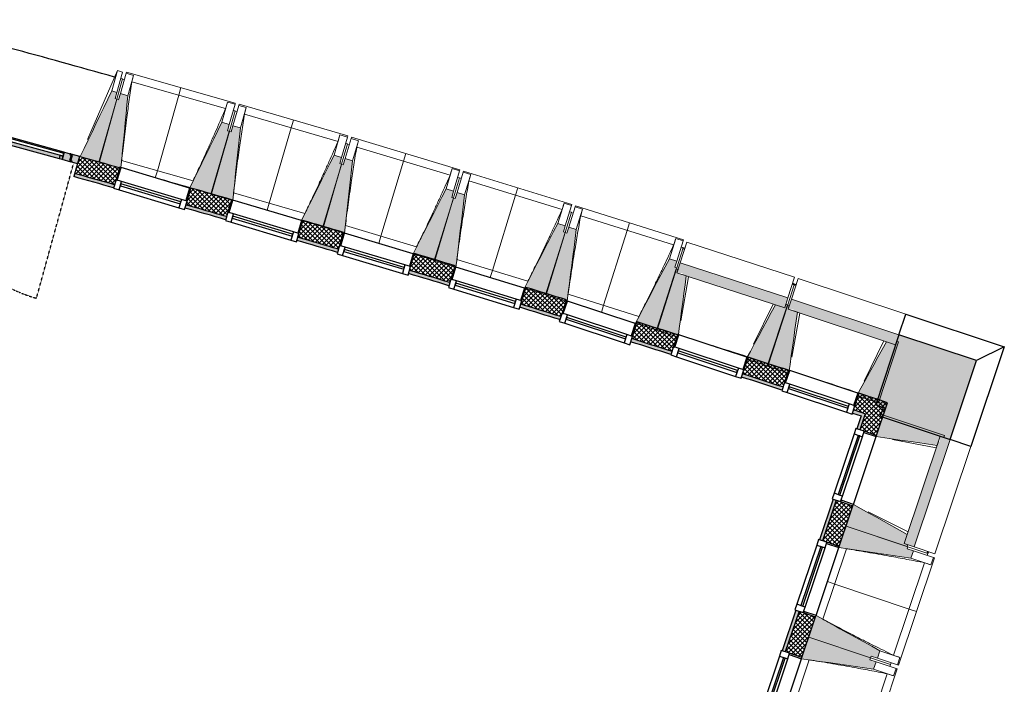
# Model space of a CAD drawing. Header units: millimetres. Extents: x 1909 to 61055, y -36590 to 14615.
# Tile 43 of 49: x 53486 to 61055, y -31747 to -26641. Entities that reach past the tile are written whole.
import ezdxf

# ---------------------------------------------------------------- set-up
doc = ezdxf.new("R2010")
doc.units = ezdxf.units.MM
doc.linetypes.add('Tiret', pattern=[2.5, 1.25, -1.25])
for name, color, linetype, lineweight in [('A-DOOR', 7, 'Continuous', 25), ('A-DOOR-FRAM', 7, 'Continuous', 25), ('A-FLOR', 7, 'Continuous', 25), ('A-GENM', 7, 'Continuous', 18), ('A-GLAZ', 7, 'Continuous', 25), ('A-WALL', 7, 'Continuous', 25), ('A-WALL-PATT', 7, 'Continuous', 25), ('I-WALL', 7, 'Continuous', 25), ('S-BEAM', 7, 'Continuous', 18)]:
    doc.layers.add(name, color=color, linetype=linetype, lineweight=lineweight)
doc.layers.add('A-DOOR-GLAZ', color=7, linetype='Continuous', lineweight=25, true_color=0x5c63b1)
doc.layers.add('A-DOOR-HDLN', color=5, linetype='Tiret', lineweight=25, true_color=0x0000ff)
pattern_1 = [(45, (0, 0), (-17.67767, 17.67767), []), (135, (0, 0), (-17.67767, -17.67767), [])]

# ---------------------------------------------------------------- blocks, each defined once
blk = doc.blocks.new('XXX_VIDE FENETRE - 550-377501-2021_015_1111_DCE_1_50_N0 FINI_SSI_CMSI')
at = {"layer": 'A-GLAZ'}
for p, q in [((-285, 0), (-285, -100)), ((-275, 0), (-285, 0)), ((275, 0), (-275, 0)), ((-275, -100), (-275, 0)), ((285, 0), (275, 0)), ((275, 0), (275, -100)), ((285, -100), (285, 0)), ((-285, -100), (-275, -100)), ((-240, -100), (-285, -100)), ((-285, -100), (-285, -167.5)), ((-240, -167.5), (-240, -100)), ((240, -100), (-240, -100)), ((240, -100), (240, -167.5)), ((285, -100), (240, -100)), ((275, -100), (285, -100)), ((285, -167.5), (285, -100)), ((-285, -167.5), (-240, -167.5)), ((-240, -167.5), (240, -167.5)), ((240, -167.5), (285, -167.5))]:
    blk.add_line(p, q, dxfattribs=at)
at = {"layer": 'A-GLAZ', "color": 173, "true_color": 0x5c63b1}
for p, q in [((240, -120), (-240, -120)), ((-240, -120), (-240, -135)), ((-240, -135), (240, -135)), ((240, -135), (240, -120))]:
    blk.add_line(p, q, dxfattribs=at)
blk = doc.blocks.new('51_2V_PV_MV_XX_XX - Type 1-413034-2021_015_1111_DCE_1_50_N0 FINI_SSI_CMSI')
at = {"layer": 'A-DOOR', "lineweight": 18, "true_color": 0x808080}
h = blk.add_hatch(color=8, dxfattribs=at)
h.paths.add_polyline_path([(-739.7, 94), (-740, 34), (-671, 34), (-671, 42.5), (-686, 42.5), (-686, 85.5), (-696, 85.5), (-696, 94), (-718.1, 94)])
h.paths.add_polyline_path([(696, 94), (696, 85.5), (686, 85.5), (686, 42.5), (671, 42.5), (671, 34), (740, 34), (740, 35.5), (739.4, 38.9), (740, 39.1), (740, 94), (703.8, 94)])
h = blk.add_hatch(color=8, dxfattribs=at)
h.paths.add_polyline_path([(-691, 94), (-691, 85.5), (-676, 85.5), (-676, 42.5), (-666, 42.5), (-666, 34), (-593, 34), (-593, 43), (-618, 43), (-618, 94), (-680.1, 94)])
h.paths.add_polyline_path([(297, 94), (297, 43), (272, 43), (272, 34), (345, 34), (345, 42.5), (355, 42.5), (355, 85.5), (370, 85.5), (370, 94), (330.9, 94)])
at = {"layer": 'A-DOOR', "lineweight": 18, "true_color": 0xc0c0c0}
h = blk.add_hatch(color=9, dxfattribs=at)
h.paths.add_polyline_path([(-686, 85.5), (-686, 51.7), (-676, 52), (-676, 85.5), (-677.8, 85.5)])
h.paths.add_polyline_path([(355, 85.5), (355, 51.7), (365, 51.7), (365, 85.5)])
h.paths.add_polyline_path([(676, 85.5), (676, 51.7), (686, 51.7), (686, 85.5), (676.7, 85.5)])
at = {"layer": 'A-DOOR', "lineweight": 18, "true_color": 0x808080}
h = blk.add_hatch(color=8, dxfattribs=at)
h.paths.add_polyline_path([(-618, 94), (-618, 67), (-596, 67), (-596, 94)])
h.paths.add_polyline_path([(275, 94), (275, 67), (297, 67), (297, 94), (289.6, 94)])
at = {"layer": 'A-DOOR', "lineweight": 18, "true_color": 0xc0c0c0}
for points in [[(-596, 94), (-596, 67), (275, 67), (275, 94), (-519.8, 94)], [(445, 94), (445, 67), (596, 67), (596, 94), (521.2, 94)], [(-593, 43), (-593, 34), (272, 34), (272, 43), (-560.4, 43)], [(448, 43), (448, 34), (593, 34), (593, 43), (452.9, 43)]]:
    blk.add_hatch(color=9, dxfattribs=at).paths.add_polyline_path(points)
at = {"layer": 'A-DOOR', "lineweight": 18, "true_color": 0x808080}
h = blk.add_hatch(color=8, dxfattribs=at)
h.paths.add_polyline_path([(375, 94), (375, 85.5), (365, 85.5), (365, 42.5), (350, 42.5), (350, 34), (448, 34), (448, 43), (423, 43), (423, 94), (395.9, 94)])
h.paths.add_polyline_path([(618, 94), (618, 43), (593, 43), (593, 34), (666, 34), (666, 42.5), (676, 42.5), (676, 85.5), (691, 85.5), (691, 94), (651.8, 94)])
h = blk.add_hatch(color=8, dxfattribs=at)
h.paths.add_polyline_path([(423, 94), (423, 67), (445, 67), (445, 94), (437.6, 94)])
h.paths.add_polyline_path([(596, 94), (596, 67), (618, 67), (618, 94)])
at = {"layer": 'A-DOOR', "lineweight": 18, "true_color": 0xc0c0c0}
h = blk.add_hatch(color=9, dxfattribs=at)
h.paths.add_polyline_path([(-686, 51.7), (-686, 46.8), (-676, 46.8), (-676, 51.7), (-678.5, 51.7)])
h.paths.add_polyline_path([(355, 51.7), (355, 46.8), (365, 46.8), (365, 51.7), (362.5, 51.7)])
h.paths.add_polyline_path([(676, 51.7), (676, 46.8), (686, 46.8), (686, 51.7), (683.5, 51.7)])
h = blk.add_hatch(color=9, dxfattribs=at)
h.paths.add_polyline_path([(-686, 46.8), (-686, 44.8), (-676, 45.3), (-676, 46.8), (-685.3, 46.8)])
h.paths.add_polyline_path([(355, 46.8), (355, 44.8), (365, 45.3), (365, 46.8), (360.7, 46.8)])
h.paths.add_polyline_path([(676, 46.8), (676, 44.8), (686, 45.3), (686, 46.8), (681.6, 46.8)])
h = blk.add_hatch(color=9, dxfattribs=at)
h.paths.add_polyline_path([(-686, 44.8), (-686, 42.5), (-676, 42.5), (-676, 44.8), (-684.8, 44.8)])
h.paths.add_polyline_path([(-671, 42.5), (-671, 34), (-666, 34), (-666, 42.5), (-670.9, 42.5)])
h.paths.add_polyline_path([(345, 42.5), (345, 34), (350, 34), (350, 42.5), (347.7, 42.5)])
h.paths.add_polyline_path([(355, 44.8), (355, 42.5), (365, 42.5), (365, 44.8), (358.5, 44.8)])
h.paths.add_polyline_path([(666, 42.5), (666, 34), (671, 34), (671, 42.5), (668.7, 42.5)])
h.paths.add_polyline_path([(676, 44.8), (676, 42.5), (686, 42.5), (686, 44.8), (679.5, 44.8)])
at = {"layer": 'A-DOOR'}
for p, q in [((198, 150), (198, 137.5)), ((205.9, 150), (327.5, 150)), ((327.5, 137.5), (205.9, 137.5)), ((315.6, 137.5), (315.6, 94)), ((339.5, 150), (327.5, 150)), ((339.5, 137.5), (339.5, 150)), ((339.5, 94), (339.5, 137.5)), ((210.9, 34), (210.9, -16.2)), ((244.2, 34), (210.9, 34)), ((244.2, -30.7), (244.2, 34)), ((210.9, -16.9), (211.1, -18.7))]:
    blk.add_line(p, q, dxfattribs=at)
at = {"layer": 'A-DOOR', "flags": 128}
for points in [[(198, 150), (198.1, 150), (198.6, 150), (199.3, 150), (200.3, 150), (201.5, 150), (202.9, 150), (204.3, 150), (205.9, 150)], [(205.9, 137.5), (204.3, 137.5), (202.9, 137.5), (201.5, 137.5), (200.3, 137.5), (199.3, 137.5), (198.6, 137.5), (198.1, 137.5), (198, 137.5)]]:
    blk.add_lwpolyline(points, dxfattribs=at)
at = {"layer": 'A-DOOR'}
for centre, radius, start, end in [((238.1, -16.2), 27.2, 180, 249.4572), ((232.6, -30.7), 11.6, 249.4572, 360)]:
    blk.add_arc(centre, radius, start, end, dxfattribs=at)
at = {"layer": 'A-DOOR-FRAM'}
for p, q in [((-739.7, 94), (-696, 94)), ((-696, 94), (-696, 85.5)), ((-696, 85.5), (-686, 85.5)), ((-691, 94), (-618, 94)), ((-691, 85.5), (-691, 94)), ((-676, 85.5), (-691, 85.5)), ((-686, 85.5), (-686, 42.5)), ((-676, 42.5), (-676, 85.5)), ((-618, 67), (-618, 94)), ((-618, 94), (-596, 94)), ((-618, 94), (-618, 43)), ((-596, 94), (275, 94)), ((-596, 94), (-596, 67)), ((275, 94), (297, 94)), ((275, 67), (275, 94)), ((297, 94), (297, 67)), ((297, 94), (370, 94)), ((297, 43), (297, 94)), ((355, 85.5), (355, 42.5)), ((370, 85.5), (355, 85.5)), ((365, 85.5), (375, 85.5)), ((365, 42.5), (365, 85.5)), ((370, 94), (370, 85.5)), ((375, 94), (423, 94)), ((375, 85.5), (375, 94)), ((423, 94), (445, 94)), ((423, 67), (423, 94)), ((423, 94), (423, 43)), ((445, 94), (596, 94)), ((445, 94), (445, 67)), ((596, 94), (618, 94)), ((596, 67), (596, 94)), ((618, 94), (618, 67)), ((618, 94), (691, 94)), ((618, 43), (618, 94)), ((676, 85.5), (676, 42.5)), ((691, 85.5), (676, 85.5)), ((686, 85.5), (696, 85.5)), ((686, 42.5), (686, 85.5)), ((691, 94), (691, 85.5)), ((696, 94), (740, 94)), ((696, 85.5), (696, 94)), ((740, 94), (740, 38.9)), ((-740, 34), (-740, 36.6)), ((-671, 34), (-740, 34)), ((-676, 51.7), (-686, 51.7)), ((-686, 46.8), (-676, 46.8)), ((-676, 44.8), (-686, 44.8)), ((-686, 42.5), (-671, 42.5)), ((-666, 42.5), (-676, 42.5)), ((-671, 42.5), (-671, 34)), ((-671, 34), (-666, 34)), ((-666, 34), (-666, 42.5)), ((-593, 34), (-666, 34)), ((-596, 67), (-618, 67)), ((-618, 43), (-593, 43)), ((-593, 43), (-593, 34)), ((210.9, 34), (-593, 34)), ((272, 34), (244.2, 34)), ((272, 43), (297, 43)), ((272, 34), (272, 43)), ((345, 34), (272, 34)), ((297, 67), (275, 67)), ((355, 42.5), (345, 42.5)), ((345, 42.5), (345, 34)), ((345, 34), (350, 34)), ((350, 42.5), (365, 42.5)), ((350, 34), (350, 42.5)), ((448, 34), (350, 34)), ((365, 51.7), (355, 51.7)), ((355, 46.8), (365, 46.8)), ((365, 44.8), (355, 44.8)), ((445, 67), (423, 67)), ((423, 43), (448, 43)), ((448, 43), (448, 34)), ((593, 34), (448, 34)), ((593, 43), (618, 43)), ((593, 34), (593, 43)), ((666, 34), (593, 34)), ((618, 67), (596, 67)), ((666, 42.5), (666, 34)), ((676, 42.5), (666, 42.5)), ((666, 34), (671, 34)), ((671, 42.5), (686, 42.5)), ((671, 34), (671, 42.5)), ((740, 34), (671, 34)), ((686, 51.7), (676, 51.7)), ((676, 46.8), (686, 46.8)), ((686, 44.8), (676, 44.8)), ((740, 35.5), (740, 34))]:
    blk.add_line(p, q, dxfattribs=at)
at = {"layer": 'A-DOOR-GLAZ'}
for p, q in [((-618, 67), (297, 67)), ((-618, 43), (-618, 67)), ((297, 43), (-618, 43)), ((297, 67), (297, 43)), ((423, 67), (618, 67)), ((423, 43), (423, 67)), ((618, 43), (423, 43)), ((618, 67), (618, 43))]:
    blk.add_line(p, q, dxfattribs=at)
at = {"layer": 'A-DOOR-HDLN'}
for p, q in [((-711, 1173), (-711, 102)), ((711, 102), (711, 453))]:
    blk.add_line(p, q, dxfattribs=at)
for centre, radius, start, end in [((-711, 102), 1071, 0, 90), ((711, 102), 351, 90, 180)]:
    blk.add_arc(centre, radius, start, end, dxfattribs=at)
blk = doc.blocks.new('B02_ARC_rvt-1-2021_015_1111_DCE_1_50_N0 FINI_SSI_CMSI')
at = {"layer": 'A-WALL-PATT', "lineweight": 18}
h = blk.add_hatch(dxfattribs=at)
h.set_pattern_fill('FP_1', color=256, style=0, pattern_type=2)
h.set_pattern_definition(pattern_1)
h.paths.add_polyline_path([(20326.8, -29669.4), (20369.8, -29541.4), (20278.6, -29511.4), (20236.2, -29639.5), (20315, -29665.5)])
h.paths.add_polyline_path([(19694.3, -29462.6), (19736.8, -29334.5), (19427.2, -29234.5), (19384.7, -29362.7), (19686.5, -29460.1)])
h.paths.add_polyline_path([(18841.7, -29189.3), (18883.8, -29061.1), (18574.1, -28963.3), (18531.7, -29091.5), (18833.8, -29186.9)])
h.paths.add_polyline_path([(17987.4, -28921.7), (18029.9, -28793.6), (17719, -28697.7), (17679.3, -28826.7), (17979.6, -28919.3)])
h.paths.add_polyline_path([(17134.1, -28660.5), (17173.7, -28531.5), (16862.3, -28437.7), (16823.6, -28567), (17126.7, -28658.3)])
h.paths.add_polyline_path([(16277.3, -28404.4), (16316, -28275.1), (16004, -28183.4), (15965.3, -28312.7), (16270.1, -28402.3)])
h.paths.add_polyline_path([(15417.9, -28153.7), (15456.6, -28024.4), (15144, -27934.7), (15105.3, -28064.1), (15410.7, -28151.7)])
h.paths.add_polyline_path([(14556.8, -27908.7), (14595.5, -27779.3), (14286.3, -27692.8), (14250, -27822.8), (14549.6, -27906.7)])
at = {"layer": 'A-WALL-PATT', "true_color": 0xdadada}
h = blk.add_hatch(color=254, dxfattribs=at)
h.paths.add_polyline_path([(20295.1, -29685.3), (20303.1, -29661.6), (20236.2, -29639.5), (20228.3, -29663.3), (20287.2, -29682.6)])
h.paths.add_polyline_path([(19686.5, -29486.4), (19694.3, -29462.6), (19384.7, -29362.7), (19376.9, -29386.4), (19684.6, -29485.8)])
h.paths.add_polyline_path([(18833.8, -29213.1), (18841.7, -29189.3), (18531.7, -29091.5), (18523.8, -29115.2), (18832.5, -29212.7)])
h.paths.add_polyline_path([(17979.6, -28945.5), (17987.4, -28921.7), (17679.3, -28826.7), (17672, -28850.6), (17975.2, -28944.1)])
h.paths.add_polyline_path([(17126.7, -28684.4), (17134.1, -28660.5), (16823.6, -28567), (16816.4, -28591), (17122.5, -28683.2)])
h.paths.add_polyline_path([(16270.1, -28428.4), (16277.3, -28404.4), (15965.3, -28312.7), (15958.1, -28336.7), (16266.9, -28427.4)])
h.paths.add_polyline_path([(15410.7, -28177.7), (15417.9, -28153.7), (15105.3, -28064.1), (15098.1, -28088), (15408.8, -28177.1)])
h.paths.add_polyline_path([(14549.6, -27932.6), (14556.8, -27908.7), (14250, -27822.8), (14243.3, -27846.9), (14548.8, -27932.4)])
at = {"layer": 'A-WALL-PATT', "lineweight": 18}
h = blk.add_hatch(dxfattribs=at)
h.set_pattern_fill('FP_1', color=256, style=0, pattern_type=2)
h.set_pattern_definition(pattern_1)
h.paths.add_polyline_path([(18492.1, -35555.7), (19659.2, -32081.2), (19531.2, -32038.2), (18364.1, -35513), (18428.1, -35534.3)])
h.paths.add_polyline_path([(19840.7, -31540.8), (19945.7, -31228), (19817.8, -31185), (19712.7, -31497.9), (19837.5, -31539.8)])
h.paths.add_polyline_path([(20127.2, -30687.7), (20232.3, -30374.9), (20104.3, -30331.9), (19999.3, -30644.7), (20124, -30686.6)])
h.paths.add_polyline_path([(20413.8, -29834.5), (20498, -29583.7), (20369.8, -29541.4), (20285.8, -29791.5), (20410.6, -29833.5)])
at = {"layer": 'A-WALL-PATT', "lineweight": 5, "true_color": 0xdadada}
h = blk.add_hatch(color=254, dxfattribs=at)
h.paths.add_polyline_path([(18372, -35489.3), (19531.2, -32038.2), (19507.5, -32030.2), (18348.3, -35481.4), (18364.1, -35486.6)])
h.paths.add_polyline_path([(19712.7, -31497.9), (19817.8, -31185), (19794.1, -31177.1), (19689, -31489.9)])
h.paths.add_polyline_path([(19999.3, -30644.7), (20104.3, -30331.9), (20080.6, -30323.9), (19975.6, -30636.7)])
h.paths.add_polyline_path([(20285.8, -29791.5), (20326.8, -29669.4), (20303.1, -29661.6), (20262.1, -29783.6)])
at = {"layer": 'A-FLOR'}
for p, q in [((14392.1, -27722.3), (14383.3, -27719.8)), ((19298.4, -29193.2), (19268.2, -29183.5))]:
    blk.add_line(p, q, dxfattribs=at)
at = {"layer": 'A-WALL'}
for p, q in [((20303.1, -29661.6), (20236.2, -29639.5)), ((20326.8, -29669.4), (20285.8, -29791.5)), ((20104.3, -30331.9), (19999.3, -30644.7)), ((19817.8, -31185), (19712.7, -31497.9))]:
    blk.add_line(p, q, dxfattribs=at)
at = {"layer": 'A-WALL', "flags": 128}
blk.add_lwpolyline([(20326.8, -29669.4), (20315, -29665.5), (20303.1, -29661.6)], dxfattribs=at)
at = {"layer": 'A-WALL'}
for start, end in [(74.302046, 74.436322), (73.924674, 74.061751), (73.547313, 73.684397), (73.170357, 73.307042), (72.794168, 72.930086), (72.41683, 72.553861), (72.039409, 72.176546)]:
    blk.add_arc((-22219.8, -158763.5), 135924.6, start, end, dxfattribs=at)
at = {"layer": 'I-WALL'}
for p, q in [((14286.3, -27692.8), (14243.3, -27846.9)), ((15144, -27934.7), (15142.9, -27938.3)), ((16004, -28183.4), (16002.9, -28187.1)), ((16314.9, -28278.8), (16316, -28275.1)), ((16862.3, -28437.7), (16860.9, -28442.1)), ((17171.7, -28538.1), (17173.7, -28531.5)), ((17719, -28697.7), (17716.6, -28705.5)), ((18027.9, -28799.8), (18029.9, -28793.6)), ((18574.1, -28963.3), (18568.9, -28979)), ((19427.2, -29234.5), (19426.3, -29237.2)), ((20278.6, -29511.4), (20278.3, -29512.3)), ((20346.1, -29533.6), (20278.6, -29511.4)), ((20413.8, -29834.5), (20498, -29583.7)), ((20228.3, -29663.3), (20295.1, -29685.3)), ((20295.1, -29685.3), (20262.1, -29783.6)), ((20080.6, -30323.9), (19975.6, -30636.7)), ((20127.2, -30687.7), (20232.3, -30374.9)), ((19794.1, -31177.1), (19689, -31489.9)), ((19840.7, -31540.8), (19945.7, -31228))]:
    blk.add_line(p, q, dxfattribs=at)
at = {"layer": 'I-WALL', "flags": 128}
for points in [[(20369.8, -29541.4), (20358, -29537.5), (20346.1, -29533.6)], [(20498, -29583.7), (20433.9, -29562.6), (20369.8, -29541.4)]]:
    blk.add_lwpolyline(points, dxfattribs=at)
at = {"layer": 'I-WALL'}
for radius, start, end in [(136059.6, 74.301096, 74.436322), (135899.6, 74.302223, 74.436322), (136059.6, 74.065241, 74.17683), (136059.6, 73.924098, 74.061039), (135899.6, 73.924781, 74.061883), (136059.6, 73.547111, 73.684059), (135899.6, 73.54735, 73.684459), (136059.6, 73.170113, 73.307079), (135899.6, 73.170402, 73.307036), (136059.6, 72.79305, 72.930081), (135899.6, 72.794375, 72.930087), (136059.6, 72.416087, 72.552982), (135899.6, 72.416968, 72.554024), (136059.6, 72.178875, 72.296063), (136059.6, 72.03904, 72.176041), (135899.6, 72.039477, 72.17664), (136059.6, 71.801409, 71.919022)]:
    blk.add_arc((-22219.8, -158763.5), radius, start, end, dxfattribs=at)
at = {"layer": 'A-DOOR', "lineweight": 18, "rotation": 164.6014896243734}
blk.add_blockref('51_2V_PV_MV_XX_XX - Type 1-413034-2021_015_1111_DCE_1_50_N0 FINI_SSI_CMSI', (13582.6, -27461.1), dxfattribs=at)
at = {"layer": 'A-GLAZ', "lineweight": 18}
for p, rotation in [((14869.9, -27856.6), 343.3442022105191), ((15729.8, -28105.4), 343.3442022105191), ((16587.9, -28360.5), 343.3442022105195), ((17444.1, -28621.8), 342.9251064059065), ((18298.4, -28889.4), 341.6678189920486), ((19155.8, -29147.6), 341.6678189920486), ((20007.8, -29422.7), 341.6678189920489), ((20323, -30104.7), 251.4335275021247), ((20036.5, -30957.9), 251.4335275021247), ((19749.9, -31811), 251.4335275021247)]:
    blk.add_blockref('XXX_VIDE FENETRE - 550-377501-2021_015_1111_DCE_1_50_N0 FINI_SSI_CMSI', p, dxfattribs=dict(at, rotation=rotation))
blk = doc.blocks.new('20_MUR PREFA_01 - MODULE_01-3123087-2021_015_1111_DCE_1_50_N0 FINI_SSI_CMSI')
at = {"layer": 'A-GENM'}
for p, q in [((0, 722.1), (0, 661.4)), ((0, 661.4), (0, 58.5)), ((0, 0.7), (0, 58.5))]:
    blk.add_line(p, q, dxfattribs=at)
blk = doc.blocks.new('Murs 1 - Murs 1-3189767-2021_015_1111_DCE_1_50_N0 FINI_SSI_CMSI')
at = {"layer": 'A-WALL-PATT', "true_color": 0x787878}
blk.add_hatch(color=8, dxfattribs=at).paths.add_polyline_path([(20979.7, -29866.4), (21183.3, -29260), (20585.6, -29062), (20407.3, -29600.1), (20464.7, -29619.1), (20442.3, -29685.9), (20798.1, -29805.4)])
at = {"layer": 'A-WALL'}
for p, q in [((20585.6, -29062), (20638.3, -28902.8)), ((20638.3, -28902.8), (21395.9, -29153.8)), ((20585.6, -29062), (20407.3, -29600.1)), ((21183.3, -29260), (20585.6, -29062)), ((21395.9, -29153.8), (21138.7, -29919.8)), ((21395.9, -29153.8), (21183.3, -29260)), ((20979.7, -29866.4), (21183.3, -29260)), ((20407.3, -29600.1), (20464.7, -29619.1)), ((20464.7, -29619.1), (20442.3, -29685.9)), ((20442.3, -29685.9), (20979.7, -29866.4)), ((21138.7, -29919.8), (20979.7, -29866.4))]:
    blk.add_line(p, q, dxfattribs=at)
blk = doc.blocks.new('B02_DC_STR_rvt-1-2021_015_1111_DCE_1_50_N0 FINI_SSI_CMSI')
at = {"layer": 'S-BEAM', "lineweight": 5, "true_color": 0x787878}
for points in [[(14441.8, -27734.2), (14574.8, -27251.3), (14560.3, -27247.3), (14573.6, -27199.1), (14535.1, -27188.5), (14292.4, -27693.1), (14413.7, -27726.5)], [(14595.4, -27779.6), (14596.8, -27774.9), (14605.6, -27777.5), (14659, -27225), (14601.3, -27208.6), (14587.7, -27256.7), (14573.3, -27252.7), (14436.7, -27734.6), (14589.1, -27777.8)], [(15302.6, -27979.9), (15439.2, -27498), (15424.7, -27493.9), (15438.4, -27445.8), (15380.6, -27429.4), (15134.3, -27932.2), (15257.5, -27967.1)], [(15465.9, -28026.4), (15523.6, -27472.3), (15466, -27455.5), (15452, -27503.5), (15437.6, -27499.3), (15297.6, -27980.2), (15456, -28026.4), (15456.8, -28023.7)], [(16161.7, -28231.9), (16301.3, -27750.8), (16287.3, -27746.7), (16301.3, -27698.7), (16243.7, -27682), (15993.7, -28182.9), (16118.7, -28219.3)], [(16324.3, -28281.6), (16386.3, -27725.8), (16328.9, -27708.6), (16314.5, -27756.5), (16300.2, -27752.3), (16156.6, -28232.1), (16314.7, -28279.4), (16314.9, -28278.8)], [(17018.8, -28490.1), (17162.4, -28010.2), (17148, -28005.9), (17162.4, -27958), (17104.9, -27940.8), (16851.5, -28439.3), (16860.9, -28442.1), (16860.9, -28442.9), (16978, -28477.9)], [(17181.1, -28541), (17247.2, -27985.7), (17189.8, -27968.1), (17175.2, -28015.9), (17160.8, -28011.5), (17013.8, -28490.3), (17171.5, -28538.8), (17171.7, -28538.1)], [(17874.1, -28754.6), (18021.2, -28275.8), (18006.8, -28271.4), (18021.2, -28223.5), (17964.1, -28205.9), (17707.1, -28702.6), (17716.6, -28705.5), (17716.6, -28706.2), (17835.5, -28742.7)], [(18026.3, -28804.4), (18027.9, -28799.8), (18036.5, -28802.6), (18106.1, -28251.9), (18048.9, -28233.9), (18033.9, -28281.6), (18019.6, -28277.1), (17869, -28754.8), (18021.7, -28802.9)], [(18727.4, -29025.3), (18877.9, -28547.6), (18863.6, -28543.1), (18878.7, -28495.4), (18821.4, -28477.4), (18560.5, -28972.7), (18691, -29013.9)], [(19707.7, -28854.4), (19732.5, -28777.6), (18904.7, -28510), (18879.9, -28586.8), (18924.2, -28588.1), (18924.2, -28601.1), (19637.3, -28831.6)], [(18879.2, -29076.2), (18885.2, -29057.9), (18891.4, -29060), (18950.7, -28609.7), (18879.9, -28586.8), (18888.7, -28559.4), (18874.3, -28555.2), (18722.3, -29025.5), (18853.8, -29068)], [(19578.7, -29302.3), (19730.8, -28831.6), (19716.5, -28827), (19707.7, -28854.4), (19636.8, -28831.6), (19419.4, -29234.9), (19426.3, -29237.2), (19421.5, -29251.5), (19540.5, -29290)], [(19730.2, -29354.3), (19737.3, -29333), (19742.8, -29334.9), (19805, -28888.3), (19734.4, -28864.9), (19743.4, -28837.6), (19729.2, -28832.9), (19573.6, -29302.4), (19705.8, -29346.2)], [(20560.2, -29138.5), (20585.6, -29062), (19759.7, -28788.3), (19734.4, -28864.9), (19776.3, -28866.5), (19776.3, -28878.8), (20542.6, -29132.7)], [(20427.9, -29585.5), (20583.5, -29115.9), (20569.2, -29111.2), (20560.2, -29138.5), (20489.5, -29115.1), (20272.8, -29510.4), (20278.3, -29512.3), (20271.3, -29533.6), (20391.9, -29573.6)], [(20879.5, -29911.3), (20903.2, -29840.7), (20930.5, -29849.8), (20935.2, -29835.6), (20466.3, -29678.1), (20410.6, -29844), (20812.5, -29901.7)], [(20702.7, -30691.1), (20979.7, -29866.4), (20903.2, -29840.7), (20901.5, -29882.4), (20889.2, -29882.4), (20626.2, -30665.4), (20653.5, -30674.6)], [(20648.7, -30688.8), (20653.5, -30674.6), (20626.2, -30665.4), (20649.9, -30594.8), (20235.5, -30365.4), (20179.8, -30531.3), (20626.2, -30681.2)], [(20678.1, -30777.8), (20697.2, -30720.9), (20649.8, -30705), (20654.6, -30690.8), (20179.8, -30531.3), (20124, -30697.2), (20654.6, -30774.4)], [(20420.2, -31545.6), (20439.3, -31488.7), (19948.9, -31218.5), (19893.2, -31384.4), (20368, -31543.9), (20372.8, -31529.7), (20415.1, -31543.9)], [(20391.5, -31630.9), (20410.7, -31574.1), (20363.3, -31558.1), (20368, -31543.9), (19893.2, -31384.4), (19837.5, -31550.3), (20368, -31627.5)]]:
    blk.add_hatch(color=8, dxfattribs=at).paths.add_polyline_path(points)
at = {"layer": 'A-FLOR'}
for p, q in [((18940.4, -28399.5), (18926.1, -28394.9)), ((19796.2, -28678.2), (19767.7, -28668.8)), ((20808.3, -30742.4), (20813.1, -30728.2))]:
    blk.add_line(p, q, dxfattribs=at)
blk.add_arc((-17855.6, -142834.3), 120205.1, 74.357021, 75.155463, dxfattribs=at)
at = {"layer": 'S-BEAM'}
for p, q in [((14349.2, -27561.6), (14578.1, -27032.2)), ((14578.1, -27032.2), (14535.1, -27188.5)), ((14616.7, -27042.9), (14573.6, -27199.1)), ((14578.1, -27032.2), (14616.7, -27042.9)), ((14601.3, -27208.6), (14645.5, -27052.7)), ((14603.4, -27091.1), (14617.8, -27095)), ((14645.5, -27052.7), (14648, -27044)), ((14645.5, -27052.7), (14703.2, -27069)), ((15485, -27281.1), (14648, -27044)), ((14659, -27225), (14703.2, -27069)), ((14703.2, -27069), (14703.2, -27069.3)), ((14617.8, -27095), (14574.8, -27251.3)), ((14615.6, -27103.2), (14617.4, -27096.7)), ((14631.9, -27100.8), (14617.4, -27096.7)), ((15410.5, -27323), (14689.4, -27118.7)), ((14573.6, -27199.1), (14535.1, -27188.5)), ((14560.3, -27247.3), (14573.6, -27199.1)), ((14601.3, -27208.6), (14587.7, -27256.7)), ((14659, -27225), (14601.3, -27208.6)), ((14573.3, -27252.7), (14436.7, -27734.6)), ((14441.8, -27734.2), (14574.8, -27251.3)), ((14574.8, -27251.3), (14560.3, -27247.3)), ((14587.7, -27256.7), (14573.3, -27252.7)), ((15424.8, -27273.5), (15380.6, -27429.4)), ((15424.7, -27273.7), (15424.8, -27273.5)), ((15424.8, -27273.5), (15482.6, -27289.8)), ((15482.6, -27289.8), (15438.4, -27445.8)), ((15466, -27455.5), (15511.3, -27299.9)), ((15485, -27281.1), (15482.6, -27289.8)), ((15511.3, -27299.9), (15513.9, -27291.2)), ((15511.3, -27299.9), (15568.9, -27316.6)), ((16349.2, -27534.4), (15513.9, -27291.2)), ((15523.6, -27472.3), (15568.9, -27316.6)), ((15568.9, -27316.6), (15568.9, -27316.9)), ((15483.4, -27342), (15439.2, -27498)), ((15483.4, -27342), (15468.9, -27337.9)), ((15481.1, -27350.1), (15482.9, -27343.7)), ((15497.3, -27347.9), (15482.9, -27343.7)), ((16274.4, -27575.8), (15554.7, -27366.2)), ((15438.4, -27445.8), (15380.6, -27429.4)), ((15424.7, -27493.9), (15438.4, -27445.8)), ((15466, -27455.5), (15452, -27503.5)), ((15523.6, -27472.3), (15466, -27455.5)), ((15437.6, -27499.3), (15297.6, -27980.2)), ((15302.6, -27979.9), (15439.2, -27498)), ((15439.2, -27498), (15424.7, -27493.9)), ((15452, -27503.5), (15437.6, -27499.3)), ((16289, -27526.3), (16243.7, -27682)), ((16288.9, -27526.6), (16289, -27526.3)), ((16289, -27526.3), (16346.6, -27543.1)), ((16346.6, -27543.1), (16301.3, -27698.7)), ((16349.2, -27534.4), (16346.6, -27543.1)), ((16375.3, -27553.4), (16377.9, -27544.7)), ((17211.4, -27794), (16377.9, -27544.7)), ((16347, -27595.3), (16301.7, -27750.9)), ((16328.9, -27708.6), (16375.3, -27553.4)), ((16347, -27595.3), (16332.6, -27591.1)), ((16344.7, -27603.4), (16346.6, -27597)), ((16361, -27601.3), (16346.6, -27597)), ((16375.3, -27553.4), (16432.8, -27570.5)), ((16386.3, -27725.8), (16432.8, -27570.5)), ((17136.3, -27834.9), (16418.3, -27620)), ((16432.8, -27570.5), (16432.8, -27570.8)), ((14292.4, -27693.1), (14441.8, -27734.2)), ((16301.3, -27698.7), (16243.7, -27682)), ((16287.3, -27746.7), (16301.3, -27698.7)), ((14436.7, -27734.6), (14595.4, -27779.6)), ((14611.2, -27723.2), (15160.1, -27878.7)), ((16300.2, -27752.3), (16156.6, -28232.1)), ((16161.7, -28231.9), (16301.7, -27750.9)), ((16301.7, -27750.9), (16287.3, -27746.7)), ((16314.5, -27756.5), (16300.2, -27752.3)), ((16328.9, -27708.6), (16314.5, -27756.5)), ((16386.3, -27725.8), (16328.9, -27708.6)), ((17151.3, -27785.5), (17104.9, -27940.8)), ((17151.2, -27785.7), (17151.3, -27785.5)), ((17151.3, -27785.5), (17208.8, -27802.7)), ((17208.8, -27802.7), (17162.4, -27958)), ((17189.8, -27968.1), (17237.4, -27813.2)), ((17208.9, -27854.9), (17194.5, -27850.6)), ((17211.4, -27794), (17208.8, -27802.7)), ((17237.4, -27813.2), (17240.1, -27804.5)), ((17237.4, -27813.2), (17294.8, -27830.8)), ((18071.8, -28060), (17240.1, -27804.5)), ((17247.2, -27985.7), (17294.8, -27830.8)), ((17294.8, -27830.8), (17294.8, -27831)), ((15134.6, -27931.6), (14869.9, -27856.6)), ((17208.9, -27854.9), (17162.4, -28010.2)), ((17206.5, -27863), (17208.4, -27856.6)), ((17222.8, -27861), (17208.4, -27856.6)), ((17996.4, -28100.2), (17279.9, -27880.2)), ((15134.3, -27932.2), (15302.6, -27979.9)), ((15297.6, -27980.2), (15456, -28026.4)), ((15472.1, -27970.1), (16019.8, -28129.6)), ((17162.4, -27958), (17104.9, -27940.8)), ((17148, -28005.9), (17162.4, -27958)), ((17189.8, -27968.1), (17175.2, -28015.9)), ((17247.2, -27985.7), (17189.8, -27968.1)), ((17160.8, -28011.5), (17013.8, -28490.3)), ((17018.8, -28490.1), (17162.4, -28010.2)), ((17162.4, -28010.2), (17148, -28005.9)), ((17175.2, -28015.9), (17160.8, -28011.5)), ((18011.7, -28051), (17964.1, -28205.9)), ((18011.6, -28051.2), (18011.7, -28051)), ((18011.7, -28051), (18069.1, -28068.6)), ((18069.1, -28068.6), (18021.5, -28223.6)), ((18071.8, -28060), (18069.1, -28068.6)), ((18097.6, -28079.3), (18100.4, -28070.6)), ((18930.1, -28332.2), (18100.4, -28070.6)), ((15994, -28182.3), (15729.8, -28105.4)), ((18068.8, -28120.8), (18021.2, -28275.8)), ((18048.9, -28233.9), (18097.6, -28079.3)), ((18068.8, -28120.8), (18054.4, -28116.4)), ((18066.3, -28128.9), (18068.3, -28122.5)), ((18082.6, -28127), (18068.3, -28122.5)), ((18097.6, -28079.3), (18154.9, -28097.3)), ((18106.1, -28251.9), (18154.9, -28097.3)), ((18854.4, -28371.9), (18139.6, -28146.6)), ((18154.9, -28097.3), (18154.8, -28097.6)), ((15993.7, -28182.9), (16161.7, -28231.9)), ((16331.2, -28223.3), (16877.7, -28386.8)), ((18021.5, -28223.6), (17964.1, -28205.9)), ((18006.8, -28271.4), (18021.5, -28223.6)), ((16156.6, -28232.1), (16314.7, -28279.4)), ((18019.6, -28277.1), (17869, -28754.8)), ((17874.1, -28754.6), (18021.2, -28275.8)), ((18021.2, -28275.8), (18006.8, -28271.4)), ((18033.9, -28281.6), (18019.6, -28277.1)), ((18048.9, -28233.9), (18033.9, -28281.6)), ((18106.1, -28251.9), (18048.9, -28233.9)), ((18870.2, -28322.8), (18821.4, -28477.4)), ((18870.1, -28323), (18870.2, -28322.8)), ((18870.2, -28322.8), (18927.4, -28340.8)), ((18927.4, -28340.8), (18878.7, -28495.4)), ((18904.7, -28510), (18956.3, -28350.4)), ((18930.1, -28332.2), (18927.4, -28340.8)), ((19784.1, -28618), (18956.3, -28350.4)), ((16860.7, -28442.8), (17018.8, -28490.1)), ((18926.7, -28393), (18877.9, -28547.6)), ((18926.7, -28393), (18912.4, -28388.5)), ((18923.8, -28402.2), (18938, -28406.9)), ((17013.8, -28490.3), (17171.5, -28538.8)), ((17188.4, -28482.8), (17733.8, -28650.3)), ((18878.7, -28495.4), (18821.4, -28477.4)), ((18863.6, -28543.1), (18878.7, -28495.4)), ((18904.7, -28510), (18879.9, -28586.8)), ((19732.5, -28777.6), (18904.7, -28510)), ((18874.4, -28554.8), (18722.3, -29025.5)), ((18727.4, -29025.3), (18877.9, -28547.6)), ((18877.9, -28547.6), (18863.6, -28543.1)), ((18888.7, -28559.4), (18874.4, -28554.8)), ((18879.9, -28586.8), (18888.7, -28559.4)), ((18950.7, -28609.7), (18879.9, -28586.8)), ((18879.9, -28586.8), (19707.7, -28854.4)), ((18969.2, -28615.7), (18910.5, -28954.3)), ((19780.1, -28679.1), (19730.8, -28831.6)), ((19784.1, -28618), (19732.5, -28777.6)), ((19759.7, -28788.3), (19812.5, -28629.1)), ((19765.8, -28674.4), (19780.1, -28679.1)), ((19779.6, -28680.7), (19793.8, -28685.4)), ((20638.3, -28902.8), (19812.5, -28629.1)), ((17716.3, -28706.1), (17874.1, -28754.6)), ((17869, -28754.8), (18026.3, -28804.4)), ((18043.7, -28748.5), (18587.8, -28920)), ((19467.7, -29134.5), (19618.3, -28825.5)), ((19729.2, -28832.9), (19573.6, -29302.4)), ((19578.7, -29302.3), (19730.8, -28831.6)), ((19707.7, -28854.4), (19636.8, -28831.5)), ((19707.7, -28854.4), (19732.5, -28777.6)), ((19716.5, -28827), (19707.7, -28854.4)), ((19730.8, -28831.6), (19716.5, -28827)), ((19743.4, -28837.6), (19729.2, -28832.9)), ((19759.7, -28788.3), (19734.4, -28864.9)), ((20585.6, -29062), (19759.7, -28788.3)), ((18560.8, -28972.1), (18298.4, -28889.4)), ((19734.4, -28864.9), (19743.4, -28837.6)), ((19805, -28888.3), (19734.4, -28864.9)), ((19734.4, -28864.9), (20560.2, -29138.5)), ((19823.5, -28894.4), (19762.3, -29232.6)), ((20638.3, -28902.8), (20585.6, -29062)), ((18560.5, -28972.7), (18727.4, -29025.3)), ((18722.3, -29025.5), (18879.2, -29076.2)), ((20560.2, -29138.5), (20585.6, -29062)), ((18888.8, -29079.3), (18888.9, -29078.6)), ((20318.2, -29416.8), (20471.1, -29109)), ((20427.9, -29585.5), (20583.5, -29115.9)), ((20560.2, -29138.5), (20489.5, -29115.1)), ((20569.2, -29111.2), (20560.2, -29138.5)), ((20583.5, -29115.9), (20569.2, -29111.2)), ((19421.5, -29251.5), (19578.7, -29302.3)), ((19573.6, -29302.4), (19730.2, -29354.3)), ((20271.3, -29533.6), (20427.9, -29585.5)), ((20466.3, -29678.1), (20413.8, -29834.5)), ((20935.2, -29835.6), (20466.3, -29678.1)), ((20873.3, -29929.7), (20535.3, -29867.1)), ((20903.2, -29840.7), (20626.2, -30665.4)), ((20702.7, -30691.1), (20979.7, -29866.4)), ((20879.5, -29911.3), (20903.2, -29840.7)), ((20903.2, -29840.7), (20930.5, -29849.8)), ((20979.7, -29866.4), (20903.2, -29840.7)), ((20930.5, -29849.8), (20935.2, -29835.6)), ((20979.7, -29866.4), (21138.7, -29919.8)), ((20861.6, -30744.5), (21138.7, -29919.8)), ((20232.3, -30374.9), (20179.8, -30531.3)), ((20348.9, -30422.3), (20656.1, -30576.4)), ((20179.8, -30531.3), (20127.2, -30687.7)), ((20179.8, -30531.3), (20648.7, -30688.8)), ((20654.6, -30690.8), (20179.8, -30531.3)), ((20626.2, -30665.4), (20649.9, -30594.8)), ((19949.5, -31218.9), (20124.7, -30697.3)), ((20182.7, -30706.1), (20001.1, -31246.9)), ((20653.5, -30674.6), (20626.2, -30665.4)), ((20626.2, -30665.4), (20702.7, -30691.1)), ((20648.7, -30688.8), (20653.5, -30674.6)), ((20649.8, -30705), (20654.6, -30690.8)), ((20697.2, -30720.9), (20649.8, -30705)), ((20654.6, -30690.8), (20808.3, -30742.4)), ((20678.1, -30777.8), (20697.2, -30720.9)), ((20697.2, -30720.9), (20850.9, -30772.5)), ((20861.6, -30744.5), (20702.7, -30691.1)), ((20805.4, -30725.6), (20800.7, -30739.8)), ((20582.4, -31600.1), (20859.5, -30775.4)), ((20678.1, -30777.8), (20831.8, -30829.4)), ((20803.5, -30756.6), (20808.3, -30742.4)), ((20850.9, -30772.5), (20831.8, -30829.4)), ((20850.9, -30772.5), (20859.5, -30775.4)), ((20544.2, -31523.7), (20782.8, -30813.2)), ((20831.8, -30829.4), (20831.5, -30829.3)), ((19945.7, -31228), (19893.2, -31384.4)), ((19893.2, -31384.4), (19840.7, -31540.8)), ((19893.2, -31384.4), (20368, -31543.9)), ((20368, -31543.9), (19893.2, -31384.4)), ((19663, -32072), (19838.2, -31550.4)), ((19896.2, -31559.2), (19714.5, -32100)), ((20363.3, -31558.1), (20368, -31543.9)), ((20410.7, -31574.1), (20363.3, -31558.1)), ((20368, -31543.9), (20372.8, -31529.7)), ((20521.7, -31595.5), (20368, -31543.9)), ((20368, -31543.9), (20521.7, -31595.5)), ((20372.8, -31529.7), (20420.2, -31545.6)), ((20420.2, -31545.6), (20439.3, -31488.7)), ((20573.9, -31597.2), (20420.2, -31545.6)), ((20593, -31540.4), (20439.3, -31488.7)), ((20593, -31540.4), (20573.9, -31597.2)), ((20592.7, -31540.2), (20593, -31540.4)), ((20295.9, -32453.3), (20572.9, -31628.6)), ((20391.5, -31630.9), (20410.7, -31574.1)), ((20391.5, -31630.9), (20545.2, -31682.6)), ((20410.7, -31574.1), (20564.3, -31625.7)), ((20516.9, -31609.8), (20521.7, -31595.5)), ((20521.7, -31595.5), (20526.5, -31581.3)), ((20564.3, -31625.7), (20545.2, -31682.6)), ((20564.3, -31625.7), (20572.9, -31628.6)), ((20582.4, -31600.1), (20573.9, -31597.2)), ((20257.6, -32376.9), (20496.2, -31666.4)), ((20545.2, -31682.6), (20545, -31682.5))]:
    blk.add_line(p, q, dxfattribs=at)
at = {"layer": 'S-BEAM', "flags": 128}
for points in [[(14703.2, -27069.3), (14700.4, -27079.2), (14697.7, -27089.1), (14694.9, -27098.9), (14692.2, -27108.8), (14689.4, -27118.7)], [(14535.1, -27188.5), (14504.7, -27251.6), (14474.4, -27314.7), (14444, -27377.7), (14413.7, -27440.8), (14383.4, -27503.9), (14353, -27566.9), (14322.7, -27630), (14292.4, -27693.1)], [(14605.6, -27777.5), (14611.8, -27712.6), (14618.6, -27643), (14625.3, -27573.3), (14632.1, -27503.6), (14638.8, -27434), (14645.6, -27364.3), (14652.3, -27294.7), (14659, -27225)], [(15410.5, -27323), (15413.4, -27313.2), (15416.2, -27303.3), (15419.1, -27293.4), (15421.9, -27283.6), (15424.7, -27273.7)], [(15568.9, -27316.9), (15566.1, -27326.7), (15563.2, -27336.6), (15560.4, -27346.5), (15557.6, -27356.3), (15554.7, -27366.2)], [(15380.6, -27429.4), (15349.8, -27492.3), (15319.1, -27555.1), (15288.3, -27618), (15257.5, -27680.8), (15226.7, -27743.7), (15195.9, -27806.5), (15165.1, -27869.4), (15134.3, -27932.2)], [(15465.9, -28026.4), (15472.8, -27959.5), (15480.1, -27889.9), (15487.3, -27820.3), (15494.6, -27750.7), (15501.9, -27681.1), (15509.1, -27611.5), (15516.4, -27541.9), (15523.6, -27472.3)], [(16274.4, -27575.8), (16277.3, -27565.9), (16280.2, -27556.1), (16283.1, -27546.3), (16286, -27536.4), (16288.9, -27526.6)], [(16432.8, -27570.8), (16429.9, -27580.6), (16427, -27590.5), (16424.1, -27600.3), (16421.2, -27610.2), (16418.3, -27620)], [(16243.7, -27682), (16212.4, -27744.6), (16181.2, -27807.2), (16149.9, -27869.8), (16118.7, -27932.5), (16087.4, -27995.1), (16056.2, -28057.7), (16024.9, -28120.3), (15993.7, -28182.9)], [(16324.3, -28281.6), (16332, -28212.7), (16339.8, -28143.2), (16347.5, -28073.6), (16355.3, -28004.1), (16363.1, -27934.5), (16370.8, -27865), (16378.6, -27795.4), (16386.3, -27725.8)], [(17136.3, -27834.9), (17139.3, -27825), (17142.3, -27815.2), (17145.3, -27805.4), (17148.3, -27795.6), (17151.2, -27785.7)], [(17294.8, -27831), (17291.8, -27840.9), (17288.8, -27850.7), (17285.8, -27860.5), (17282.9, -27870.3), (17279.9, -27880.2)], [(17104.9, -27940.8), (17073.2, -28003.2), (17041.5, -28065.6), (17009.7, -28128), (16978, -28190.4), (16946.3, -28252.8), (16914.6, -28315.2), (16882.9, -28377.5), (16851.5, -28439.3)], [(17181.1, -28541), (17189.3, -28472.2), (17197.6, -28402.7), (17205.8, -28333.2), (17214.1, -28263.7), (17222.4, -28194.2), (17230.7, -28124.7), (17238.9, -28055.2), (17247.2, -27985.7)], [(17996.4, -28100.2), (17999.4, -28090.4), (18002.5, -28080.6), (18005.5, -28070.8), (18008.6, -28061), (18011.6, -28051.2)], [(18154.8, -28097.6), (18151.8, -28107.4), (18148.7, -28117.2), (18145.7, -28127), (18142.6, -28136.8), (18139.6, -28146.6)], [(17964.1, -28205.9), (17932, -28268.1), (17899.8, -28330.3), (17867.6, -28392.4), (17835.5, -28454.6), (17803.3, -28516.7), (17771.1, -28578.9), (17739, -28641), (17707.1, -28702.6)], [(18036.5, -28802.6), (18044.7, -28738), (18053.5, -28668.5), (18062.2, -28599.1), (18071, -28529.7), (18079.8, -28460.2), (18088.6, -28390.8), (18097.4, -28321.3), (18106.1, -28251.9)], [(18854.4, -28371.9), (18857.6, -28362.1), (18860.7, -28352.3), (18863.8, -28342.6), (18866.9, -28332.8), (18870.1, -28323)], [(18821.4, -28477.4), (18788.8, -28539.3), (18756.2, -28601.2), (18723.6, -28663.1), (18691, -28725), (18658.3, -28787), (18625.7, -28848.9), (18593.1, -28910.8), (18560.5, -28972.7)], [(18891.4, -29060), (18897.6, -29012.2), (18906.5, -28945.1), (18915.3, -28878), (18924.2, -28811), (18933, -28743.9), (18941.9, -28676.8), (18950.7, -28609.7)], [(19636.8, -28831.5), (19604.7, -28891), (19572.6, -28950.6), (19540.5, -29010.2), (19508.4, -29069.8), (19476.3, -29129.3), (19444.2, -29188.9), (19419.4, -29234.9)], [(19742.8, -29334.9), (19749, -29290.5), (19758.4, -29223.4), (19767.7, -29156.4), (19777, -29089.4), (19786.4, -29022.4), (19795.7, -28955.3), (19805, -28888.3)], [(20489.5, -29115.1), (20457, -29174.4), (20424.5, -29233.8), (20391.9, -29293.1), (20359.4, -29352.5), (20326.8, -29411.8), (20294.3, -29471.1), (20272.8, -29510.4)], [(20410.6, -29844), (20477.6, -29853.6), (20544.6, -29863.2), (20611.6, -29872.8), (20678.5, -29882.4), (20745.5, -29892), (20812.5, -29901.7), (20879.5, -29911.3)], [(20649.9, -30594.8), (20590.7, -30562), (20531.5, -30529.3), (20472.3, -30496.5), (20413.1, -30463.7), (20353.9, -30430.9), (20294.7, -30398.2), (20235.5, -30365.4)], [(20124, -30697.2), (20193.3, -30707.2), (20262.6, -30717.3), (20331.8, -30727.4), (20401.1, -30737.5), (20470.3, -30747.6), (20539.6, -30757.6), (20608.9, -30767.7), (20678.1, -30777.8)], [(20831.5, -30829.3), (20821.8, -30826.1), (20812, -30822.9), (20802.3, -30819.7), (20792.5, -30816.4), (20782.8, -30813.2)], [(20439.3, -31488.7), (20378, -31455), (20316.7, -31421.2), (20255.4, -31387.4), (20194.1, -31353.6), (20132.8, -31319.9), (20071.5, -31286.1), (20010.2, -31252.3), (19948.9, -31218.5)], [(19837.5, -31550.3), (19906.7, -31560.4), (19976, -31570.5), (20045.3, -31580.6), (20114.5, -31590.6), (20183.8, -31600.7), (20253, -31610.8), (20322.3, -31620.9), (20391.5, -31630.9)], [(20544.2, -31523.7), (20553.9, -31527), (20563.6, -31530.3), (20573.3, -31533.6), (20583, -31536.9), (20592.7, -31540.2)], [(20545, -31682.5), (20535.2, -31679.3), (20525.5, -31676), (20515.7, -31672.8), (20506, -31669.6), (20496.2, -31666.4)]]:
    blk.add_lwpolyline(points, dxfattribs=at)
at = {"layer": 'S-BEAM'}
for points, knots in [([(14689.4, -27118.7), (14682.6, -27164.2), (14672.8, -27232.4), (14660.2, -27323.4), (14650.2, -27397.5), (14640, -27477.4), (14629.4, -27563), (14619.9, -27645), (14614, -27698.4), (14611.3, -27723.3)], [0, 0, 0, 0, 0.2222222, 0.3333333, 0.4444444, 0.5833333, 0.7222222, 0.8611111, 0.9816328, 0.9816328, 0.9816328, 0.9816328]), ([(15160, -27878.7), (15178.1, -27840.6), (15206, -27781.5), (15243, -27701.3), (15274, -27633.4), (15307, -27559.9), (15353.6, -27454.8), (15387.9, -27375.8), (15410.5, -27323)], [0.0183438, 0.0183438, 0.0183438, 0.0183438, 0.2222222, 0.3333333, 0.4444444, 0.5833333, 0.7222222, 1, 1, 1, 1]), ([(15554.7, -27366.2), (15547.7, -27411.6), (15537.3, -27479.8), (15524, -27570.7), (15513.6, -27644.7), (15502.7, -27724.5), (15491.5, -27810), (15481.3, -27892), (15475.1, -27945.4), (15472.2, -27970.2)], [0, 0, 0, 0, 0.2222222, 0.3333333, 0.4444444, 0.5833333, 0.7222222, 0.8611111, 0.9816328, 0.9816328, 0.9816328, 0.9816328]), ([(16019.7, -28129.6), (16038.2, -28091.6), (16066.4, -28032.8), (16104.1, -27952.9), (16135.6, -27885.1), (16169.1, -27811.9), (16216.5, -27707.2), (16251.4, -27628.4), (16274.4, -27575.8)], [0.0183438, 0.0183438, 0.0183438, 0.0183438, 0.2222222, 0.3333333, 0.4444444, 0.5833333, 0.7222222, 1, 1, 1, 1]), ([(16418.3, -27620), (16410.8, -27665.4), (16400, -27733.5), (16386, -27824.3), (16375, -27898.2), (16363.6, -27977.9), (16351.8, -28063.4), (16341, -28145.2), (16334.3, -28198.6), (16331.3, -28223.4)], [0, 0, 0, 0, 0.2222222, 0.3333333, 0.4444444, 0.5833333, 0.7222222, 0.8611111, 0.9816328, 0.9816328, 0.9816328, 0.9816328]), ([(16877.6, -28386.8), (16896.4, -28349), (16925.1, -28290.3), (16963.3, -28210.7), (16995.3, -28143.2), (17029.4, -28070.2), (17077.5, -27965.8), (17112.9, -27887.3), (17136.3, -27834.9)], [0.0183438, 0.0183438, 0.0183438, 0.0183438, 0.2222222, 0.3333333, 0.4444444, 0.5833333, 0.7222222, 1, 1, 1, 1]), ([(17279.9, -27880.2), (17272.1, -27925.5), (17260.8, -27993.4), (17246.2, -28084.2), (17234.6, -28158), (17222.6, -28237.6), (17210.2, -28323), (17198.8, -28404.8), (17191.7, -28458.1), (17188.5, -28482.8)], [0, 0, 0, 0, 0.2222222, 0.3333333, 0.4444444, 0.5833333, 0.7222222, 0.8611111, 0.9816328, 0.9816328, 0.9816328, 0.9816328]), ([(17733.6, -28650.3), (17752.7, -28612.6), (17781.8, -28554.1), (17820.6, -28474.8), (17853.1, -28407.5), (17887.7, -28334.8), (17936.6, -28230.8), (17972.6, -28152.5), (17996.4, -28100.2)], [0.0183438, 0.0183438, 0.0183438, 0.0183438, 0.2222222, 0.3333333, 0.4444444, 0.5833333, 0.7222222, 1, 1, 1, 1]), ([(18139.6, -28146.6), (18131.5, -28191.8), (18119.6, -28259.7), (18104.4, -28350.3), (18092.3, -28424.1), (18079.7, -28503.6), (18066.6, -28588.9), (18054.7, -28670.6), (18047.2, -28723.8), (18043.8, -28748.6)], [0, 0, 0, 0, 0.2222222, 0.3333333, 0.4444444, 0.5833333, 0.7222222, 0.8611111, 0.9816328, 0.9816328, 0.9816328, 0.9816328]), ([(18587.7, -28920), (18607, -28882.4), (18636.5, -28824.2), (18675.9, -28745.1), (18708.9, -28678.1), (18744.1, -28605.7), (18793.7, -28502), (18830.3, -28424), (18854.4, -28371.9)], [0.0183438, 0.0183438, 0.0183438, 0.0183438, 0.2222222, 0.3333333, 0.4444444, 0.5833333, 0.7222222, 1, 1, 1, 1]), ([(20782.8, -30813.2), (20737.7, -30804.3), (20670, -30791.1), (20579.7, -30774.2), (20506.2, -30760.7), (20427, -30746.6), (20341.9, -30732), (20260.5, -30718.5), (20207.4, -30710), (20182.7, -30706.2)], [0, 0, 0, 0, 0.2222222, 0.3333333, 0.4444444, 0.5833333, 0.7222222, 0.8611111, 0.9816328, 0.9816328, 0.9816328, 0.9816328]), ([(20001.1, -31246.8), (20038.3, -31266.8), (20096, -31297.4), (20174.3, -31338.2), (20240.7, -31372.5), (20312.5, -31409), (20415.2, -31460.5), (20492.5, -31498.6), (20544.2, -31523.7)], [0.0183438, 0.0183438, 0.0183438, 0.0183438, 0.2222222, 0.3333333, 0.4444444, 0.5833333, 0.7222222, 1, 1, 1, 1]), ([(20496.2, -31666.4), (20451.2, -31657.4), (20383.5, -31644.3), (20293.2, -31627.4), (20219.6, -31613.9), (20140.4, -31599.8), (20055.4, -31585.1), (19973.9, -31571.6), (19920.8, -31563.2), (19896.1, -31559.3)], [0, 0, 0, 0, 0.2222222, 0.3333333, 0.4444444, 0.5833333, 0.7222222, 0.8611111, 0.9816328, 0.9816328, 0.9816328, 0.9816328])]:
    blk.add_open_spline(points, degree=3, knots=knots, dxfattribs=at)
at = {"layer": 'A-WALL', "color": 5, "lineweight": 25, "true_color": 0x0000ff}
blk.add_blockref('Murs 1 - Murs 1-3189767-2021_015_1111_DCE_1_50_N0 FINI_SSI_CMSI', (0, 0), dxfattribs=at)
at = {"layer": 'S-BEAM', "color": 5, "lineweight": 25, "true_color": 0x0000ff}
for p, rotation in [((14869.7, -27857.3), 344.1823938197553), ((15729.6, -28106), 343.7632980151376), ((16587.7, -28361.1), 343.3442022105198), ((17443.9, -28622.5), 342.9251064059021), ((18298.2, -28890.1), 342.5060106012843), ((20036.5, -30957.9), 251.4335275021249)]:
    blk.add_blockref('20_MUR PREFA_01 - MODULE_01-3123087-2021_015_1111_DCE_1_50_N0 FINI_SSI_CMSI', p, dxfattribs=dict(at, rotation=rotation))

msp = doc.modelspace()

# ---------------------------------------------------------------- block references
at = {"lineweight": 5}
for name in ['B02_DC_STR_rvt-1-2021_015_1111_DCE_1_50_N0 FINI_SSI_CMSI', 'B02_ARC_rvt-1-2021_015_1111_DCE_1_50_N0 FINI_SSI_CMSI']:
    msp.add_blockref(name, (39658.7, 0), dxfattribs=at)

doc.saveas('drawing.dxf')
